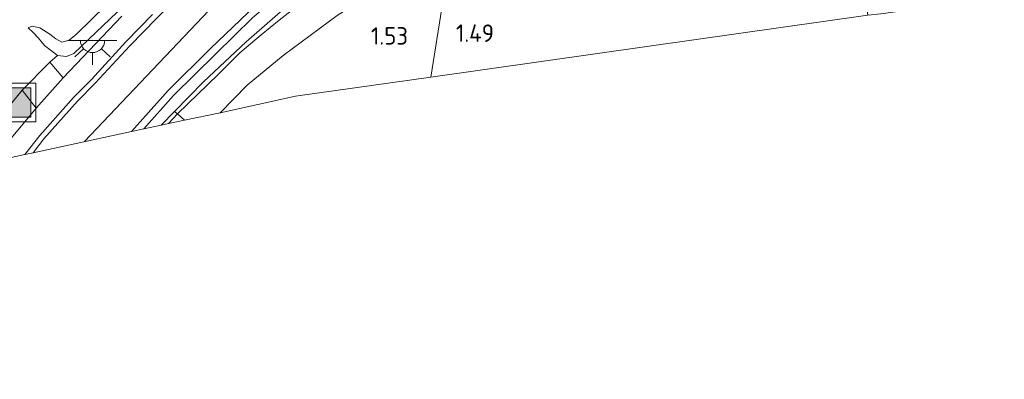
# Model space of a CAD drawing. Extents: x 130905 to 137824, y 412333 to 417928.
# Tile 35 of 256: x 131965 to 132066, y 413174 to 413211. Entities that reach past the tile are written whole.
import ezdxf
from ezdxf.enums import TextEntityAlignment as Align
from ezdxf.lldxf.tags import DXFTag

# ---------------------------------------------------------------- set-up
doc = ezdxf.new("R2010")
doc.units = 0
for name, color, linetype, lineweight in [('B-ME-GR-GRAS-GV', 60, 'Continuous', 13), ('B-ME-GW-OPHOGING_KRUIN-G', 90, 'Continuous', 18), ('B-ME-GW-TALUD_KRUIN-G', 90, 'Continuous', 18), ('B-ME-GW-TALUD_TEEN-G', 90, 'Continuous', 18), ('B-ME-IE-MEUBILAIR_WEGMEUBILAIR-S', 7, 'Continuous', 25), ('B-ME-IE-TERREINAFSCHEIDING_KUNSTMATIG_HEKWERK-G', 20, 'IE-TERREINAFSCHEIDING-KUNSTMATIG', 18), ('B-ME-KG-GRENS_OPNAME-G', 210, 'KG-OPNAME', 18), ('B-ME-KL-ET_LS_OV_LICHTPUNT-S', 190, 'Continuous', 25), ('B-ME-OG-TERREIN_GROEN_TUIN-GV', 7, 'Continuous', 18), ('B-ME-VH-VERHARDING_ASFALT-GV', 252, 'Continuous', 18), ('B-ME-VH-VERHARDING_STRAATBAKSTEEN-GV', 252, 'Continuous', 18), ('B-ME-VH-VERHARDING_TEGEL-GV', 252, 'Continuous', 18), ('X-XX-AL-HOOGTELABEL-S', 7, 'Continuous', 25)]:
    doc.layers.add(name, color=color, linetype=linetype, lineweight=lineweight)
doc.styles.add('NLCS-ISO-ANNOTATIVE-T18', font='NLCS-ISO.ttf', dxfattribs={"height": 1.8})
doc.styles.get("Standard").update_dxf_attribs({"font": 'arial.ttf'})
doc.linetypes.add('IE-TERREINAFSCHEIDING-KUNSTMATIG', pattern='A,4,[82,NLCS.SHX,S=0.75,R=90,X=0,Y=0],4,-2', length=10)
tags = doc.linetypes.add('KG-OPNAME', pattern='A,5.5,-2,["O",Standard,S=1.8,R=0,X=-0.5,Y=-0.9],-2,5.5,-2,[5,NLCS.SHX,S=0.75,R=0,X=0,Y=0],-2', length=19).pattern_tags.tags
tags[6] = DXFTag(74, 10)

# ---------------------------------------------------------------- blocks, each defined once
blk = doc.blocks.new('SAL-HOOGTELABEL-SO')
at = {"color": 0, "linetype": 'ByBlock', "lineweight": -2, "style": 'NLCS-ISO-ANNOTATIVE-T18'}
blk.add_attdef('HOOGTE', text='', height=1.8, dxfattribs=at).set_placement((2.79, 0), align=Align.RIGHT)
blk = doc.blocks.new('SIE-WEG_AFVALBAK-SO')
at = {"linetype": 'ByBlock', "lineweight": 18}
h = blk.add_hatch(color=0, dxfattribs=at)
h.dxf.hatch_style = 1
h.paths.add_polyline_path([(-1.5, -1.5), (1.5, -1.5), (1.5, 1.5), (-1.5, 1.5)])
at = {"color": 0, "linetype": 'ByBlock', "lineweight": 18}
for points in [[(-2, -2), (2, -2), (2, 2), (-2, 2)], [(-1.5, -1.5), (1.5, -1.5), (1.5, 1.5), (-1.5, 1.5)]]:
    blk.add_lwpolyline(points, close=True, dxfattribs=at)
blk = doc.blocks.new('SKL-ET_OV_LICHTPUNT-SO')
at = {"color": 0, "linetype": 'ByBlock', "lineweight": 18}
for points in [[(-1.25, 0), (-2.5, 0)], [(1.25, 0), (2.5, 0)], [(-0.92, -0.85), (-1.83, -1.7)], [(0.92, -0.85), (1.83, -1.7)], [(0, -1.25), (0, -2.5)]]:
    blk.add_lwpolyline(points, dxfattribs=at)
blk.add_lwpolyline([(0, 0), (1.25, 0, -1), (-1.25, 0)], format="xyb", close=True, dxfattribs=at)

msp = doc.modelspace()

# ---------------------------------------------------------------- linework, layer by layer
at = {"layer": 'B-ME-GR-GRAS-GV'}
for points in [[(132029.912, 413208.596, 1.472), (132007.417, 413205.407, 1.528), (132009.541, 413218.791, 1.573), (132012.462, 413220.15, 1.536), (132016.433, 413222.007, 1.516), (132021.476, 413224.121, 1.464), (132028.407, 413226.217, 1.579), (132034.241, 413227.6, 1.508), (132041.804, 413228.898, 1.632), (132047.27, 413229.221, 1.544), (132049.799, 413229.255, 1.514), (132050.901, 413222.122, 1.432), (132052.407, 413211.785, 1.416)], [(131979.682, 413200.474, 2.604), (131977.882, 413200.086, 2.501), (131980.952, 413203.507, 2.578), (131985.289, 413207.797, 2.603), (131989.078, 413211.519, 2.728), (131993.312, 413215.169, 2.778), (131997.294, 413218.279, 2.879), (132001.457, 413221.277, 3.052), (132006.264, 413224.273, 3.103), (132010.654, 413226.553, 3.23), (132010.443, 413224.897, 3.328), (132007.777, 413223.411, 3.352), (132004.367, 413221.59, 3.33), (132001.488, 413219.714, 3.294), (131997.942, 413217.02, 3.19), (131993.83, 413213.824, 2.97), (131988.412, 413209.057, 2.822), (131984.018, 413204.932, 2.764), (131981.032, 413201.862, 2.649)], [(131985.536, 413205.683, 2.716), (131981.366, 413201.646, 2.632), (131981.032, 413201.862, 2.649), (131984.018, 413204.932, 2.764), (131988.412, 413209.057, 2.822), (131993.83, 413213.824, 2.97), (131997.942, 413217.02, 3.19), (132001.488, 413219.714, 3.294), (132004.367, 413221.59, 3.33), (132007.777, 413223.411, 3.352), (132010.443, 413224.897, 3.328), (132010.183, 413223.486, 3.186), (132006.039, 413221.11, 3.12), (132002.512, 413218.835, 3.09), (131999.33, 413216.733, 3.026), (131996.546, 413214.871, 2.952), (131994.295, 413213.188, 2.876), (131991.812, 413211.295, 2.786), (131989.951, 413209.782, 2.756), (131987.773, 413207.904, 2.74)], [(131985.753, 413201.744, 1.654), (131982.084, 413200.991, 2.368), (131981.366, 413201.646, 2.632), (131985.536, 413205.683, 2.716), (131987.773, 413207.904, 2.74), (131989.951, 413209.782, 2.756), (131991.812, 413211.295, 2.786), (131994.295, 413213.188, 2.876), (131996.546, 413214.871, 2.952), (131999.33, 413216.733, 3.026), (132002.512, 413218.835, 3.09), (132006.039, 413221.11, 3.12), (132010.183, 413223.486, 3.186), (132009.541, 413218.791, 1.573), (132004.256, 413215.908, 1.598), (131997.8, 413211.768, 1.648), (131992.211, 413207.656, 1.648), (131988.521, 413204.591, 1.711)], [(131993.49, 413203.448, 1.554), (131985.753, 413201.744, 1.654), (131988.521, 413204.591, 1.711), (131992.211, 413207.656, 1.648), (131997.8, 413211.768, 1.648), (132004.256, 413215.908, 1.598), (132009.541, 413218.791, 1.573), (132007.417, 413205.407, 1.528)], [(131962.169, 413196.702, 2.299), (131960.157, 413196.269, 1.857), (131963.496, 413200.264, 1.857), (131963.848, 413200.742, 1.857), (131964.195, 413201.404, 1.995), (131964.169, 413201.817, 2.007), (131963.898, 413202.258, 2.007), (131965.349, 413204.058, 2.242), (131966.796, 413202.221, 2.41)], [(131980.422, 413200.633, 2.604), (131979.682, 413200.474, 2.604), (131981.032, 413201.862, 2.649), (131981.366, 413201.646, 2.632)], [(131982.084, 413200.991, 2.368), (131980.422, 413200.633, 2.604), (131981.366, 413201.646, 2.632)]]:
    msp.add_polyline3d(points, close=True, dxfattribs=at)
for points in [[(131984.915, 413221.45, 2.819), (131973.702, 413210.741, 2.615), (131970.68, 413207.837, 2.358), (131969.941, 413207.531, 2.356), (131969.01, 413207.643, 2.234), (131968.393, 413208.135, 2.265), (131967.652, 413208.678, 2.169), (131967.027, 413209.419, 2.029), (131966.504, 413210.01, 1.903), (131965.993, 413210.483, 1.869), (131966.407, 413210.651, 1.859), (131967.185, 413210.501, 1.847), (131968.214, 413209.834, 1.847), (131968.819, 413209.352, 1.847), (131969.46, 413209.005, 1.847), (131970.199, 413209.204, 1.697), (131970.981, 413209.864, 1.797), (131984.399, 413223.002, 1.849)], [(131975.621, 413211.688, 2.645), (131969.592, 413205.34, 2.443), (131968.205, 413206.971, 2.31), (131969.01, 413207.643, 2.234), (131969.941, 413207.531, 2.356), (131970.68, 413207.837, 2.358), (131973.702, 413210.741, 2.615), (131984.915, 413221.45, 2.819)]]:
    msp.add_polyline3d(points, dxfattribs=at)
at = {"layer": 'B-ME-GW-OPHOGING_KRUIN-G'}
msp.add_polyline3d([(131971.79, 413198.774, 2.508), (131984.574, 413212.272, 2.793), (131994.859, 413221.198, 3.105), (132003.399, 413226.785, 3.303), (132011.263, 413230.791, 3.467)], dxfattribs=at)
at = {"layer": 'B-ME-GW-TALUD_KRUIN-G'}
for points in [[(132010.183, 413223.486, 3.186), (132006.039, 413221.11, 3.12), (132002.512, 413218.835, 3.09), (131999.33, 413216.733, 3.026), (131996.546, 413214.871, 2.952), (131994.295, 413213.188, 2.876), (131991.812, 413211.295, 2.786), (131989.951, 413209.782, 2.756), (131987.773, 413207.904, 2.74), (131985.536, 413205.683, 2.716), (131981.366, 413201.646, 2.632), (131980.422, 413200.633, 2.604)], [(131984.915, 413221.45, 2.819), (131973.702, 413210.741, 2.615), (131970.68, 413207.837, 2.358), (131969.941, 413207.531, 2.356), (131969.01, 413207.643, 2.234), (131968.393, 413208.135, 2.265), (131967.652, 413208.678, 2.169), (131967.027, 413209.419, 2.029), (131966.504, 413210.01, 1.903), (131965.993, 413210.483, 1.869)]]:
    msp.add_polyline3d(points, dxfattribs=at)
at = {"layer": 'B-ME-GW-TALUD_TEEN-G'}
for points in [[(131965.993, 413210.483, 1.869), (131966.407, 413210.651, 1.859), (131967.185, 413210.501, 1.847), (131968.214, 413209.834, 1.847), (131968.819, 413209.352, 1.847), (131969.46, 413209.005, 1.847), (131970.199, 413209.204, 1.697), (131970.981, 413209.864, 1.797), (131984.399, 413223.002, 1.849)], [(131985.753, 413201.744, 1.654), (131988.521, 413204.591, 1.711), (131992.211, 413207.656, 1.648), (131997.8, 413211.768, 1.648), (132004.256, 413215.908, 1.598), (132009.541, 413218.791, 1.573)]]:
    msp.add_polyline3d(points, dxfattribs=at)
at = {"layer": 'B-ME-IE-TERREINAFSCHEIDING_KUNSTMATIG_HEKWERK-G'}
for points in [[(131979.682, 413200.474, 2.604), (131981.032, 413201.862, 2.649), (131984.018, 413204.932, 2.764), (131988.412, 413209.057, 2.822), (131993.83, 413213.824, 2.97), (131997.942, 413217.02, 3.19), (132001.488, 413219.714, 3.294), (132004.367, 413221.59, 3.33), (132007.777, 413223.411, 3.352), (132010.443, 413224.897, 3.328)], [(131982.084, 413200.991, 2.368), (131981.366, 413201.646, 2.632), (131981.032, 413201.862, 2.649)]]:
    msp.add_polyline3d(points, dxfattribs=at)
at = {"layer": 'B-ME-KG-GRENS_OPNAME-G'}
for points in [[(132007.417, 413205.407, 1.528), (132029.912, 413208.596, 1.472), (132052.407, 413211.785, 1.416), (132053.766, 413211.918, 1.464), (132058.482, 413212.594, 3.362), (132060.933, 413212.957, 3.248), (132063.848, 413213.389, 3.112), (132069.063, 413214.082, 1.215), (132077.714, 413215.298, 0.807), (132078.554, 413215.417, 0.7), (132097.294, 413218.052, 0.391), (132098.226, 413220.304, 0.391), (132118.563, 413216.476, 0.391), (132138.9, 413212.649, 0.391), (132162.301, 413208.274, 0.7)], [(131858.157, 413174.3, 1.645), (131928.066, 413189.357, 1.504), (131933.05, 413190.43, 1.446), (131934.704, 413190.787, 0.032), (131935.64, 413190.988, 0.032), (131937.381, 413191.363, 1.298), (131938.609, 413191.628, 1.472), (131956.029, 413195.341, 1.857), (131959.122, 413196.046, 1.605), (131960.157, 413196.269, 1.857), (131962.169, 413196.702, 2.299), (131965.638, 413197.449, 2.413), (131966.484, 413197.631, 2.424), (131976.602, 413199.81, 2.482), (131977.882, 413200.086, 2.501), (131979.682, 413200.474, 2.604), (131980.422, 413200.633, 2.604), (131982.084, 413200.991, 2.368), (131985.753, 413201.744, 1.654), (131993.49, 413203.448, 1.554), (132007.417, 413205.407, 1.528)]]:
    msp.add_polyline3d(points, dxfattribs=at)
at = {"layer": 'B-ME-OG-TERREIN_GROEN_TUIN-GV'}
msp.add_polyline3d([(131984.399, 413223.002, 1.849), (131970.981, 413209.864, 1.797), (131970.199, 413209.204, 1.697), (131969.46, 413209.005, 1.847), (131968.819, 413209.352, 1.847), (131968.214, 413209.834, 1.847), (131967.185, 413210.501, 1.847), (131966.407, 413210.651, 1.859), (131965.993, 413210.483, 1.869), (131966.504, 413210.01, 1.903), (131967.027, 413209.419, 2.029), (131967.652, 413208.678, 2.169), (131968.393, 413208.135, 2.265), (131969.01, 413207.643, 2.234), (131968.205, 413206.971, 2.31), (131965.349, 413204.058, 2.242), (131963.898, 413202.258, 2.007)], dxfattribs=at)
at = {"layer": 'B-ME-VH-VERHARDING_ASFALT-GV'}
msp.add_polyline3d([(131976.602, 413199.81, 2.482), (131966.484, 413197.631, 2.424), (131967.598, 413199.059, 2.452), (131971.061, 413202.949, 2.539), (131972.882, 413204.79, 2.56), (131976.433, 413208.652, 2.671), (131979.189, 413211.465, 2.732), (131982.272, 413214.605, 2.804), (131984.557, 413216.61, 2.83), (131989.701, 413221.242, 2.906), (131994.598, 413225.244, 3.106), (131998.674, 413228.044, 3.068), (132003.948, 413231.064, 3.243), (132009.811, 413233.748, 3.306), (132011.789, 413234.638, 3.281), (132010.771, 413227.194, 3.239), (132005.989, 413224.738, 3.102), (132001.093, 413221.807, 3.052), (131996.881, 413218.861, 2.877), (131992.857, 413215.694, 2.777), (131988.583, 413212.042, 2.727), (131984.752, 413208.347, 2.602), (131980.395, 413204.037, 2.577)], close=True, dxfattribs=at)
at = {"layer": 'B-ME-VH-VERHARDING_STRAATBAKSTEEN-GV'}
for points in [[(131977.882, 413200.086, 2.501), (131976.602, 413199.81, 2.482), (131980.395, 413204.037, 2.577), (131984.752, 413208.347, 2.602), (131988.583, 413212.042, 2.727), (131992.857, 413215.694, 2.777), (131996.881, 413218.861, 2.877), (132001.093, 413221.807, 3.052), (132005.989, 413224.738, 3.102), (132010.771, 413227.194, 3.239), (132010.654, 413226.553, 3.23), (132006.264, 413224.273, 3.103), (132001.457, 413221.277, 3.052), (131997.294, 413218.279, 2.879), (131993.312, 413215.169, 2.778), (131989.078, 413211.519, 2.728), (131985.289, 413207.797, 2.603), (131980.952, 413203.507, 2.578)], [(131969.592, 413205.34, 2.443), (131966.796, 413202.221, 2.41), (131965.349, 413204.058, 2.242), (131968.205, 413206.971, 2.31)]]:
    msp.add_polyline3d(points, close=True, dxfattribs=at)
msp.add_polyline3d([(131979.189, 413211.465, 2.732), (131976.433, 413208.652, 2.671), (131972.882, 413204.79, 2.56), (131971.061, 413202.949, 2.539), (131967.598, 413199.059, 2.452), (131966.484, 413197.631, 2.424), (131965.638, 413197.449, 2.413), (131967.172, 413199.414, 2.451), (131970.657, 413203.329, 2.539), (131972.481, 413205.173, 2.559), (131976.031, 413209.034, 2.671), (131978.793, 413211.853, 2.731)], dxfattribs=at)
at = {"layer": 'B-ME-VH-VERHARDING_TEGEL-GV'}
msp.add_polyline3d([(131978.793, 413211.853, 2.731), (131976.031, 413209.034, 2.671), (131972.481, 413205.173, 2.559), (131970.657, 413203.329, 2.539), (131967.172, 413199.414, 2.451), (131965.638, 413197.449, 2.413), (131962.169, 413196.702, 2.299), (131966.796, 413202.221, 2.41), (131969.592, 413205.34, 2.443), (131975.621, 413211.688, 2.645)], dxfattribs=at)

# ---------------------------------------------------------------- block references
at = {"layer": 'B-ME-IE-MEUBILAIR_WEGMEUBILAIR-S'}
msp.add_blockref('SIE-WEG_AFVALBAK-SO', (131964.768, 413202.799, 2.342), dxfattribs=at)
at = {"layer": 'B-ME-KL-ET_LS_OV_LICHTPUNT-S'}
msp.add_blockref('SKL-ET_OV_LICHTPUNT-SO', (131972.603, 413209.19, 2.712), dxfattribs=at)
at = {"layer": 'X-XX-AL-HOOGTELABEL-S'}
for p, values in [((132002.297, 413208.761, 1.534), {'HOOGTE': '1.53'}), ((132011.144, 413209.041, 1.493), {'HOOGTE': '1.49'})]:
    msp.add_blockref('SAL-HOOGTELABEL-SO', p, dxfattribs=at).add_auto_attribs(values)

doc.saveas('drawing.dxf')
